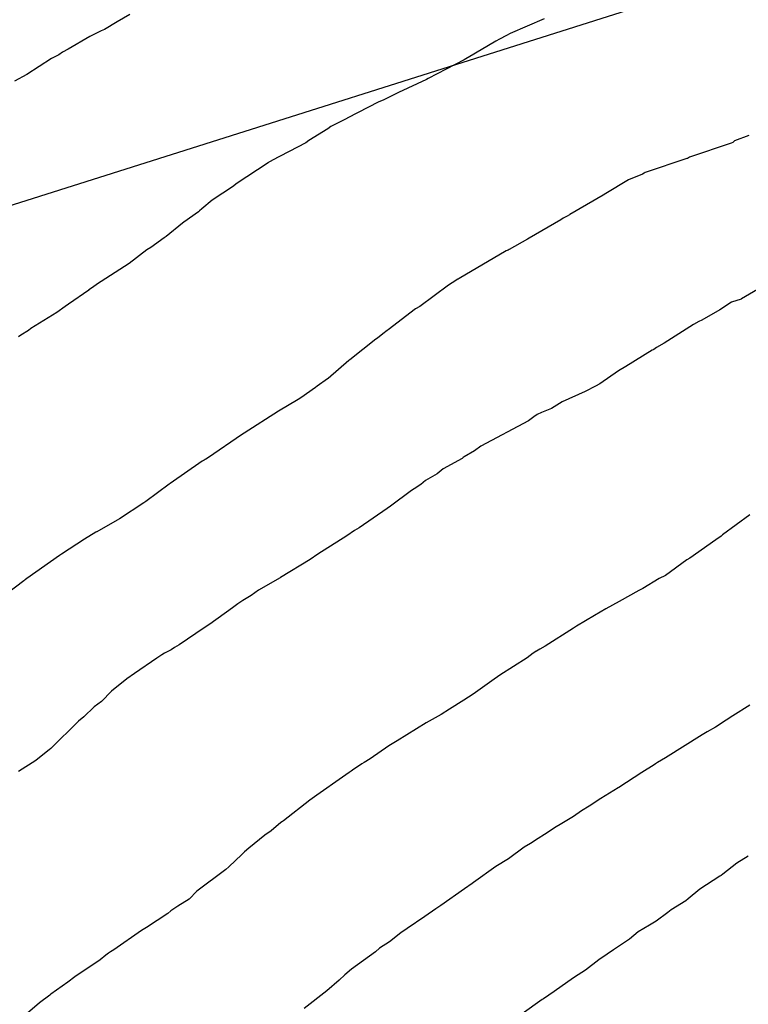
# Model space of a CAD drawing. Extents: x 158343 to 162498, y 431347 to 434500.
# Tile 191 of 248: x 159570 to 159582, y 434141 to 434158. Entities that reach past the tile are written whole.
import ezdxf

# ---------------------------------------------------------------- set-up
doc = ezdxf.new("R2010")
doc.units = 0
doc.header["$LTSCALE"] = 10
doc.header["$MEASUREMENT"] = 0
for name, color, linetype in [('000_arcering', 8, 'CONTINUOUS'), ('33_trappen en balustraden', 252, 'CONTINUOUS'), ('def. con-hoogtelijn (index)', 8, 'CONTINUOUS')]:
    doc.layers.add(name, color=color, linetype=linetype)

# ---------------------------------------------------------------- blocks, each defined once
blk = doc.blocks.new('bestaande hoogtelijnen')
at = {"layer": 'def. con-hoogtelijn (index)'}
for p, q in [((-96.118, 91.169), (-96.325, 91.048)), ((-96.118, 91.169), (-96.325, 91.048)), ((-89.268, 91.095), (-89.833, 90.852)), ((-89.268, 91.095), (-89.833, 90.852)), ((-89.268, 91.095), (-89.833, 90.852)), ((-96.536, 90.921), (-96.591, 90.896)), ((-96.536, 90.921), (-96.591, 90.896)), ((-96.325, 91.048), (-96.536, 90.921)), ((-96.325, 91.048), (-96.536, 90.921)), ((-96.775, 90.802), (-97.133, 90.592)), ((-96.775, 90.802), (-97.133, 90.592)), ((-96.591, 90.896), (-96.775, 90.802)), ((-96.591, 90.896), (-96.775, 90.802)), ((-90.01, 90.759), (-90.069, 90.725)), ((-90.01, 90.759), (-90.069, 90.725)), ((-90.01, 90.759), (-90.069, 90.725)), ((-89.891, 90.818), (-90.01, 90.759)), ((-89.891, 90.818), (-90.01, 90.759)), ((-89.891, 90.818), (-90.01, 90.759)), ((-89.833, 90.852), (-89.891, 90.818)), ((-89.833, 90.852), (-89.891, 90.818)), ((-89.833, 90.852), (-89.891, 90.818)), ((-97.133, 90.592), (-97.227, 90.543)), ((-97.133, 90.592), (-97.227, 90.543)), ((-90.069, 90.725), (-90.525, 90.458)), ((-90.069, 90.725), (-90.525, 90.458)), ((-90.069, 90.725), (-90.525, 90.458)), ((-97.412, 90.439), (-97.815, 90.175)), ((-97.412, 90.439), (-97.815, 90.175)), ((-97.286, 90.503), (-97.412, 90.439)), ((-97.286, 90.503), (-97.412, 90.439)), ((-97.227, 90.543), (-97.286, 90.503)), ((-97.227, 90.543), (-97.286, 90.503)), ((-90.593, 90.419), (-91.184, 90.111)), ((-90.593, 90.419), (-91.184, 90.111)), ((-90.593, 90.419), (-91.184, 90.111)), ((-90.536, 90.452), (-90.593, 90.419)), ((-90.536, 90.452), (-90.593, 90.419)), ((-90.536, 90.452), (-90.593, 90.419)), ((-90.529, 90.456), (-90.536, 90.452)), ((-90.529, 90.456), (-90.536, 90.452)), ((-90.529, 90.456), (-90.536, 90.452)), ((-90.525, 90.458), (-90.529, 90.456)), ((-90.525, 90.458), (-90.529, 90.456)), ((-90.525, 90.458), (-90.529, 90.456)), ((-97.815, 90.175), (-98.021, 90.067)), ((-97.815, 90.175), (-98.021, 90.067)), ((-91.216, 90.092), (-91.678, 89.881)), ((-91.216, 90.092), (-91.678, 89.881)), ((-91.216, 90.092), (-91.678, 89.881)), ((-91.184, 90.111), (-91.216, 90.092)), ((-91.184, 90.111), (-91.216, 90.092)), ((-91.184, 90.111), (-91.216, 90.092)), ((-91.762, 89.832), (-91.916, 89.759)), ((-91.762, 89.832), (-91.916, 89.759)), ((-91.762, 89.832), (-91.916, 89.759)), ((-91.678, 89.881), (-91.762, 89.832)), ((-91.678, 89.881), (-91.762, 89.832)), ((-91.678, 89.881), (-91.762, 89.832)), ((-92.014, 89.719), (-92.515, 89.458)), ((-92.014, 89.719), (-92.515, 89.458)), ((-92.014, 89.719), (-92.515, 89.458)), ((-91.916, 89.759), (-92.014, 89.719)), ((-91.916, 89.759), (-92.014, 89.719)), ((-91.916, 89.759), (-92.014, 89.719)), ((-92.531, 89.447), (-92.792, 89.315)), ((-92.531, 89.447), (-92.792, 89.315)), ((-92.531, 89.447), (-92.792, 89.315)), ((-92.525, 89.452), (-92.531, 89.447)), ((-92.525, 89.452), (-92.531, 89.447)), ((-92.525, 89.452), (-92.531, 89.447)), ((-92.515, 89.458), (-92.525, 89.452)), ((-92.515, 89.458), (-92.525, 89.452)), ((-92.515, 89.458), (-92.525, 89.452)), ((-92.792, 89.315), (-92.843, 89.276)), ((-92.792, 89.315), (-92.843, 89.276)), ((-92.792, 89.315), (-92.843, 89.276)), ((-92.843, 89.276), (-93.16, 89.086)), ((-92.843, 89.276), (-93.16, 89.086)), ((-92.843, 89.276), (-93.16, 89.086)), ((-85.888, 89.169), (-86.123, 89.078)), ((-85.888, 89.169), (-86.123, 89.078)), ((-93.209, 89.049), (-93.768, 88.756)), ((-93.209, 89.049), (-93.768, 88.756)), ((-93.209, 89.049), (-93.768, 88.756)), ((-93.16, 89.086), (-93.209, 89.049)), ((-93.16, 89.086), (-93.209, 89.049)), ((-93.16, 89.086), (-93.209, 89.049)), ((-86.179, 89.039), (-86.869, 88.809)), ((-86.179, 89.039), (-86.869, 88.809)), ((-86.155, 89.054), (-86.179, 89.039)), ((-86.155, 89.054), (-86.179, 89.039)), ((-86.123, 89.078), (-86.155, 89.054)), ((-86.123, 89.078), (-86.155, 89.054)), ((-86.899, 88.791), (-86.903, 88.79)), ((-86.899, 88.791), (-86.903, 88.79)), ((-86.869, 88.809), (-86.899, 88.791)), ((-86.869, 88.809), (-86.899, 88.791)), ((-93.83, 88.719), (-94.358, 88.368)), ((-93.83, 88.719), (-94.358, 88.368)), ((-93.83, 88.719), (-94.358, 88.368)), ((-93.821, 88.726), (-93.83, 88.719)), ((-93.821, 88.726), (-93.83, 88.719)), ((-93.821, 88.726), (-93.83, 88.719)), ((-93.807, 88.733), (-93.821, 88.726)), ((-93.807, 88.733), (-93.821, 88.726)), ((-93.807, 88.733), (-93.821, 88.726)), ((-93.776, 88.75), (-93.807, 88.733)), ((-93.776, 88.75), (-93.807, 88.733)), ((-93.776, 88.75), (-93.807, 88.733)), ((-93.768, 88.756), (-93.776, 88.75)), ((-93.768, 88.756), (-93.776, 88.75)), ((-93.768, 88.756), (-93.776, 88.75)), ((-86.912, 88.787), (-87.601, 88.557)), ((-86.912, 88.787), (-87.601, 88.557)), ((-86.903, 88.79), (-86.912, 88.787)), ((-86.903, 88.79), (-86.912, 88.787)), ((-87.646, 88.53), (-87.876, 88.437)), ((-87.646, 88.53), (-87.876, 88.437)), ((-87.619, 88.545), (-87.646, 88.53)), ((-87.619, 88.545), (-87.646, 88.53)), ((-87.601, 88.557), (-87.619, 88.545)), ((-87.601, 88.557), (-87.619, 88.545)), ((-94.404, 88.331), (-94.755, 88.102)), ((-94.404, 88.331), (-94.755, 88.102)), ((-94.404, 88.331), (-94.755, 88.102)), ((-94.358, 88.368), (-94.404, 88.331)), ((-94.358, 88.368), (-94.404, 88.331)), ((-94.358, 88.368), (-94.404, 88.331)), ((-87.876, 88.437), (-88.253, 88.209)), ((-87.876, 88.437), (-88.253, 88.209)), ((-88.297, 88.181), (-88.848, 87.862)), ((-88.297, 88.181), (-88.848, 87.862)), ((-88.253, 88.209), (-88.297, 88.181)), ((-88.253, 88.209), (-88.297, 88.181)), ((-94.755, 88.102), (-94.928, 87.955)), ((-94.755, 88.102), (-94.928, 87.955)), ((-94.755, 88.102), (-94.928, 87.955)), ((-94.983, 87.91), (-95.221, 87.737)), ((-94.983, 87.91), (-95.221, 87.737)), ((-94.983, 87.91), (-95.221, 87.737)), ((-94.965, 87.923), (-94.983, 87.91)), ((-94.965, 87.923), (-94.983, 87.91)), ((-94.965, 87.923), (-94.983, 87.91)), ((-94.928, 87.955), (-94.965, 87.923)), ((-94.928, 87.955), (-94.965, 87.923)), ((-94.928, 87.955), (-94.965, 87.923)), ((-88.889, 87.837), (-88.954, 87.801)), ((-88.889, 87.837), (-88.954, 87.801)), ((-88.853, 87.859), (-88.889, 87.837)), ((-88.853, 87.859), (-88.889, 87.837)), ((-88.848, 87.862), (-88.853, 87.859)), ((-88.848, 87.862), (-88.853, 87.859)), ((-95.247, 87.719), (-95.515, 87.498)), ((-95.247, 87.719), (-95.515, 87.498)), ((-95.247, 87.719), (-95.515, 87.498)), ((-95.221, 87.737), (-95.247, 87.719)), ((-95.221, 87.737), (-95.247, 87.719)), ((-95.221, 87.737), (-95.247, 87.719)), ((-88.994, 87.776), (-89.519, 87.474)), ((-88.994, 87.776), (-89.519, 87.474)), ((-88.954, 87.801), (-88.994, 87.776)), ((-88.954, 87.801), (-88.994, 87.776)), ((-95.515, 87.498), (-95.55, 87.477)), ((-95.515, 87.498), (-95.55, 87.477)), ((-95.515, 87.498), (-95.55, 87.477)), ((-95.55, 87.477), (-95.771, 87.318)), ((-95.55, 87.477), (-95.771, 87.318)), ((-95.55, 87.477), (-95.771, 87.318)), ((-89.547, 87.455), (-89.849, 87.285)), ((-89.547, 87.455), (-89.849, 87.285)), ((-89.519, 87.474), (-89.547, 87.455)), ((-89.519, 87.474), (-89.547, 87.455)), ((-95.832, 87.279), (-96.129, 87.056)), ((-95.832, 87.279), (-96.129, 87.056)), ((-95.832, 87.279), (-96.129, 87.056)), ((-95.771, 87.318), (-95.832, 87.279)), ((-95.771, 87.318), (-95.832, 87.279)), ((-95.771, 87.318), (-95.832, 87.279)), ((-89.899, 87.261), (-90.674, 86.804)), ((-89.899, 87.261), (-90.674, 86.804)), ((-89.865, 87.277), (-89.899, 87.261)), ((-89.865, 87.277), (-89.899, 87.261)), ((-89.849, 87.285), (-89.865, 87.277)), ((-89.849, 87.285), (-89.865, 87.277)), ((-96.129, 87.056), (-96.589, 86.759)), ((-96.129, 87.056), (-96.589, 86.759)), ((-96.129, 87.056), (-96.589, 86.759)), ((-96.648, 86.719), (-96.731, 86.658)), ((-96.648, 86.719), (-96.731, 86.658)), ((-96.648, 86.719), (-96.731, 86.658)), ((-96.589, 86.759), (-96.648, 86.719)), ((-96.589, 86.759), (-96.648, 86.719)), ((-96.589, 86.759), (-96.648, 86.719)), ((-90.849, 86.698), (-91.324, 86.342)), ((-90.849, 86.698), (-91.324, 86.342)), ((-90.79, 86.736), (-90.849, 86.698)), ((-90.79, 86.736), (-90.849, 86.698)), ((-90.695, 86.795), (-90.79, 86.736)), ((-90.695, 86.795), (-90.79, 86.736)), ((-90.689, 86.798), (-90.695, 86.795)), ((-90.689, 86.798), (-90.695, 86.795)), ((-90.674, 86.804), (-90.689, 86.798)), ((-90.674, 86.804), (-90.689, 86.798)), ((-96.794, 86.616), (-97.128, 86.383)), ((-96.794, 86.616), (-97.128, 86.383)), ((-96.794, 86.616), (-97.128, 86.383)), ((-96.792, 86.618), (-96.794, 86.616)), ((-96.792, 86.618), (-96.794, 86.616)), ((-96.792, 86.618), (-96.794, 86.616)), ((-96.731, 86.658), (-96.792, 86.618)), ((-96.731, 86.658), (-96.792, 86.618)), ((-96.731, 86.658), (-96.792, 86.618)), ((-96.731, 86.658), (-96.731, 86.658)), ((-96.731, 86.658), (-96.731, 86.658)), ((-96.731, 86.658), (-96.731, 86.658)), ((-85.679, 86.663), (-86.011, 86.468)), ((-85.679, 86.663), (-86.011, 86.468)), ((-85.679, 86.663), (-86.011, 86.468)), ((-97.128, 86.383), (-97.185, 86.343)), ((-97.128, 86.383), (-97.185, 86.343)), ((-97.128, 86.383), (-97.185, 86.343)), ((-86.173, 86.414), (-86.367, 86.291)), ((-86.173, 86.414), (-86.367, 86.291)), ((-86.173, 86.414), (-86.367, 86.291)), ((-86.014, 86.467), (-86.173, 86.414)), ((-86.014, 86.467), (-86.173, 86.414)), ((-86.014, 86.467), (-86.173, 86.414)), ((-86.012, 86.468), (-86.014, 86.467)), ((-86.012, 86.468), (-86.014, 86.467)), ((-86.012, 86.468), (-86.014, 86.467)), ((-86.011, 86.468), (-86.012, 86.468)), ((-86.011, 86.468), (-86.012, 86.468)), ((-86.011, 86.468), (-86.012, 86.468)), ((-97.32, 86.247), (-97.751, 85.979)), ((-97.32, 86.247), (-97.751, 85.979)), ((-97.32, 86.247), (-97.751, 85.979)), ((-97.185, 86.343), (-97.32, 86.247)), ((-97.185, 86.343), (-97.32, 86.247)), ((-97.185, 86.343), (-97.32, 86.247)), ((-91.396, 86.304), (-91.849, 85.956)), ((-91.396, 86.304), (-91.849, 85.956)), ((-91.324, 86.342), (-91.396, 86.304)), ((-91.324, 86.342), (-91.396, 86.304)), ((-86.367, 86.291), (-86.664, 86.119)), ((-86.367, 86.291), (-86.664, 86.119)), ((-86.367, 86.291), (-86.664, 86.119)), ((-86.804, 86.045), (-87.285, 85.74)), ((-86.804, 86.045), (-87.285, 85.74)), ((-86.804, 86.045), (-87.285, 85.74)), ((-86.717, 86.098), (-86.804, 86.045)), ((-86.717, 86.098), (-86.804, 86.045)), ((-86.717, 86.098), (-86.804, 86.045)), ((-86.664, 86.119), (-86.717, 86.098)), ((-86.664, 86.119), (-86.717, 86.098)), ((-86.664, 86.119), (-86.717, 86.098)), ((-97.914, 85.869), (-97.957, 85.841)), ((-97.914, 85.869), (-97.957, 85.841)), ((-97.914, 85.869), (-97.957, 85.841)), ((-97.792, 85.948), (-97.914, 85.869)), ((-97.792, 85.948), (-97.914, 85.869)), ((-97.792, 85.948), (-97.914, 85.869)), ((-97.751, 85.979), (-97.792, 85.948)), ((-97.751, 85.979), (-97.792, 85.948)), ((-97.751, 85.979), (-97.792, 85.948)), ((-91.936, 85.891), (-92.023, 85.82)), ((-91.936, 85.891), (-92.023, 85.82)), ((-91.865, 85.947), (-91.936, 85.891)), ((-91.865, 85.947), (-91.936, 85.891)), ((-91.849, 85.956), (-91.865, 85.947)), ((-91.849, 85.956), (-91.865, 85.947)), ((-92.052, 85.804), (-92.479, 85.462)), ((-92.052, 85.804), (-92.479, 85.462)), ((-92.023, 85.82), (-92.052, 85.804)), ((-92.023, 85.82), (-92.052, 85.804)), ((-87.285, 85.74), (-87.412, 85.667)), ((-87.285, 85.74), (-87.412, 85.667)), ((-87.285, 85.74), (-87.412, 85.667)), ((-87.483, 85.623), (-87.919, 85.351)), ((-87.483, 85.623), (-87.919, 85.351)), ((-87.483, 85.623), (-87.919, 85.351)), ((-87.468, 85.631), (-87.483, 85.623)), ((-87.468, 85.631), (-87.483, 85.623)), ((-87.468, 85.631), (-87.483, 85.623)), ((-87.459, 85.636), (-87.468, 85.631)), ((-87.459, 85.636), (-87.468, 85.631)), ((-87.459, 85.636), (-87.468, 85.631)), ((-87.412, 85.667), (-87.459, 85.636)), ((-87.412, 85.667), (-87.459, 85.636)), ((-87.412, 85.667), (-87.459, 85.636)), ((-92.496, 85.452), (-92.839, 85.156)), ((-92.496, 85.452), (-92.839, 85.156)), ((-92.479, 85.462), (-92.496, 85.452)), ((-92.479, 85.462), (-92.496, 85.452)), ((-88.04, 85.281), (-88.351, 85.068)), ((-88.04, 85.281), (-88.351, 85.068)), ((-88.04, 85.281), (-88.351, 85.068)), ((-87.919, 85.351), (-88.04, 85.281)), ((-87.919, 85.351), (-88.04, 85.281)), ((-87.919, 85.351), (-88.04, 85.281)), ((-92.849, 85.15), (-93.018, 85.028)), ((-92.849, 85.15), (-93.018, 85.028)), ((-92.839, 85.156), (-92.849, 85.15)), ((-92.839, 85.156), (-92.849, 85.15)), ((-88.351, 85.068), (-88.42, 85.028)), ((-88.351, 85.068), (-88.42, 85.028)), ((-88.351, 85.068), (-88.42, 85.028)), ((-93.049, 85.005), (-93.291, 84.836)), ((-93.049, 85.005), (-93.291, 84.836)), ((-93.018, 85.028), (-93.049, 85.005)), ((-93.018, 85.028), (-93.049, 85.005)), ((-88.594, 84.941), (-88.971, 84.767)), ((-88.594, 84.941), (-88.971, 84.767)), ((-88.594, 84.941), (-88.971, 84.767)), ((-88.42, 85.028), (-88.594, 84.941)), ((-88.42, 85.028), (-88.594, 84.941)), ((-88.42, 85.028), (-88.594, 84.941)), ((-93.333, 84.807), (-93.659, 84.615)), ((-93.333, 84.807), (-93.659, 84.615)), ((-93.291, 84.836), (-93.333, 84.807)), ((-93.291, 84.836), (-93.333, 84.807)), ((-88.971, 84.767), (-89.15, 84.662)), ((-88.971, 84.767), (-89.15, 84.662)), ((-88.971, 84.767), (-89.15, 84.662)), ((-93.659, 84.615), (-94.226, 84.252)), ((-93.659, 84.615), (-94.226, 84.252)), ((-89.315, 84.592), (-89.385, 84.558)), ((-89.315, 84.592), (-89.385, 84.558)), ((-89.315, 84.592), (-89.385, 84.558)), ((-89.15, 84.662), (-89.315, 84.592)), ((-89.15, 84.662), (-89.315, 84.592)), ((-89.15, 84.662), (-89.315, 84.592)), ((-89.53, 84.454), (-90.316, 84.039)), ((-89.53, 84.454), (-90.316, 84.039)), ((-89.53, 84.454), (-90.316, 84.039)), ((-89.42, 84.536), (-89.53, 84.454)), ((-89.42, 84.536), (-89.53, 84.454)), ((-89.42, 84.536), (-89.53, 84.454)), ((-89.407, 84.545), (-89.42, 84.536)), ((-89.407, 84.545), (-89.42, 84.536)), ((-89.407, 84.545), (-89.42, 84.536)), ((-89.385, 84.558), (-89.407, 84.545)), ((-89.385, 84.558), (-89.407, 84.545)), ((-89.385, 84.558), (-89.407, 84.545)), ((-94.226, 84.252), (-94.269, 84.224)), ((-94.226, 84.252), (-94.269, 84.224)), ((-94.269, 84.224), (-94.815, 83.85)), ((-94.269, 84.224), (-94.815, 83.85)), ((-90.42, 83.959), (-90.591, 83.861)), ((-90.42, 83.959), (-90.591, 83.861)), ((-90.42, 83.959), (-90.591, 83.861)), ((-90.316, 84.039), (-90.42, 83.959)), ((-90.316, 84.039), (-90.42, 83.959)), ((-90.316, 84.039), (-90.42, 83.959)), ((-94.918, 83.787), (-95.447, 83.423)), ((-94.918, 83.787), (-95.447, 83.423)), ((-94.885, 83.806), (-94.918, 83.787)), ((-94.885, 83.806), (-94.918, 83.787)), ((-94.868, 83.818), (-94.885, 83.806)), ((-94.868, 83.818), (-94.885, 83.806)), ((-94.86, 83.823), (-94.868, 83.818)), ((-94.86, 83.823), (-94.868, 83.818)), ((-94.815, 83.85), (-94.86, 83.823)), ((-94.815, 83.85), (-94.86, 83.823)), ((-90.627, 83.832), (-90.94, 83.662)), ((-90.627, 83.832), (-90.94, 83.662)), ((-90.627, 83.832), (-90.94, 83.662)), ((-90.607, 83.848), (-90.627, 83.832)), ((-90.607, 83.848), (-90.627, 83.832)), ((-90.607, 83.848), (-90.627, 83.832)), ((-90.591, 83.861), (-90.607, 83.848)), ((-90.591, 83.861), (-90.607, 83.848)), ((-90.591, 83.861), (-90.607, 83.848)), ((-90.94, 83.662), (-91.039, 83.583)), ((-90.94, 83.662), (-91.039, 83.583)), ((-90.94, 83.662), (-91.039, 83.583)), ((-91.229, 83.47), (-91.308, 83.402)), ((-91.229, 83.47), (-91.308, 83.402)), ((-91.229, 83.47), (-91.308, 83.402)), ((-91.039, 83.583), (-91.229, 83.47)), ((-91.039, 83.583), (-91.229, 83.47)), ((-91.039, 83.583), (-91.229, 83.47)), ((-95.467, 83.41), (-95.849, 83.123)), ((-95.467, 83.41), (-95.849, 83.123)), ((-95.459, 83.415), (-95.467, 83.41)), ((-95.459, 83.415), (-95.467, 83.41)), ((-95.447, 83.423), (-95.459, 83.415)), ((-95.447, 83.423), (-95.459, 83.415)), ((-91.459, 83.305), (-91.807, 83.048)), ((-91.459, 83.305), (-91.807, 83.048)), ((-91.459, 83.305), (-91.807, 83.048)), ((-91.42, 83.333), (-91.459, 83.305)), ((-91.42, 83.333), (-91.459, 83.305)), ((-91.42, 83.333), (-91.459, 83.305)), ((-91.308, 83.402), (-91.42, 83.333)), ((-91.308, 83.402), (-91.42, 83.333)), ((-91.308, 83.402), (-91.42, 83.333)), ((-95.883, 83.099), (-96.286, 82.839)), ((-95.883, 83.099), (-96.286, 82.839)), ((-95.849, 83.123), (-95.883, 83.099)), ((-95.849, 83.123), (-95.883, 83.099)), ((-91.863, 83.009), (-92.326, 82.687)), ((-91.863, 83.009), (-92.326, 82.687)), ((-91.863, 83.009), (-92.326, 82.687)), ((-91.807, 83.048), (-91.863, 83.009)), ((-91.807, 83.048), (-91.863, 83.009)), ((-91.807, 83.048), (-91.863, 83.009)), ((-96.324, 82.813), (-96.661, 82.625)), ((-96.324, 82.813), (-96.661, 82.625)), ((-96.286, 82.839), (-96.324, 82.813)), ((-96.286, 82.839), (-96.324, 82.813)), ((-85.874, 82.901), (-86.322, 82.571)), ((-85.874, 82.901), (-86.322, 82.571)), ((-96.676, 82.616), (-96.864, 82.499)), ((-96.676, 82.616), (-96.864, 82.499)), ((-96.666, 82.622), (-96.676, 82.616)), ((-96.666, 82.622), (-96.676, 82.616)), ((-96.661, 82.625), (-96.666, 82.622)), ((-96.661, 82.625), (-96.666, 82.622)), ((-92.402, 82.643), (-92.532, 82.559)), ((-92.402, 82.643), (-92.532, 82.559)), ((-92.402, 82.643), (-92.532, 82.559)), ((-92.326, 82.687), (-92.402, 82.643)), ((-92.326, 82.687), (-92.402, 82.643)), ((-92.326, 82.687), (-92.402, 82.643)), ((-96.864, 82.499), (-97.244, 82.256)), ((-96.864, 82.499), (-97.244, 82.256)), ((-92.532, 82.559), (-93.011, 82.252)), ((-92.532, 82.559), (-93.011, 82.252)), ((-92.532, 82.559), (-93.011, 82.252)), ((-86.436, 82.491), (-86.864, 82.187)), ((-86.436, 82.491), (-86.864, 82.187)), ((-86.348, 82.551), (-86.436, 82.491)), ((-86.348, 82.551), (-86.436, 82.491)), ((-86.322, 82.571), (-86.348, 82.551)), ((-86.322, 82.571), (-86.348, 82.551)), ((-97.277, 82.233), (-97.816, 81.853)), ((-97.277, 82.233), (-97.816, 81.853)), ((-97.244, 82.256), (-97.277, 82.233)), ((-97.244, 82.256), (-97.277, 82.233)), ((-93.137, 82.166), (-93.625, 81.868)), ((-93.137, 82.166), (-93.625, 81.868)), ((-93.137, 82.166), (-93.625, 81.868)), ((-93.011, 82.252), (-93.137, 82.166)), ((-93.011, 82.252), (-93.137, 82.166)), ((-93.011, 82.252), (-93.137, 82.166)), ((-86.913, 82.162), (-87.263, 81.903)), ((-86.913, 82.162), (-87.263, 81.903)), ((-86.864, 82.187), (-86.913, 82.162)), ((-86.864, 82.187), (-86.913, 82.162)), ((-97.864, 81.812), (-98.39, 81.417)), ((-97.864, 81.812), (-98.39, 81.417)), ((-97.849, 81.827), (-97.864, 81.812)), ((-97.849, 81.827), (-97.864, 81.812)), ((-97.845, 81.83), (-97.849, 81.827)), ((-97.845, 81.83), (-97.849, 81.827)), ((-97.839, 81.834), (-97.845, 81.83)), ((-97.839, 81.834), (-97.845, 81.83)), ((-97.816, 81.853), (-97.839, 81.834)), ((-97.816, 81.853), (-97.839, 81.834)), ((-93.631, 81.864), (-93.99, 81.658)), ((-93.631, 81.864), (-93.99, 81.658)), ((-93.631, 81.864), (-93.99, 81.658)), ((-93.627, 81.866), (-93.631, 81.864)), ((-93.627, 81.866), (-93.631, 81.864)), ((-93.627, 81.866), (-93.631, 81.864)), ((-93.625, 81.868), (-93.627, 81.866)), ((-93.625, 81.868), (-93.627, 81.866)), ((-93.625, 81.868), (-93.627, 81.866)), ((-87.37, 81.854), (-87.639, 81.685)), ((-87.37, 81.854), (-87.639, 81.685)), ((-87.263, 81.903), (-87.37, 81.854)), ((-87.263, 81.903), (-87.37, 81.854)), ((-93.99, 81.658), (-94.112, 81.573)), ((-93.99, 81.658), (-94.112, 81.573)), ((-93.99, 81.658), (-94.112, 81.573)), ((-87.706, 81.656), (-88.028, 81.47)), ((-87.706, 81.656), (-88.028, 81.47)), ((-87.686, 81.666), (-87.706, 81.656)), ((-87.686, 81.666), (-87.706, 81.656)), ((-87.639, 81.685), (-87.686, 81.666)), ((-87.639, 81.685), (-87.686, 81.666)), ((-94.246, 81.487), (-94.332, 81.431)), ((-94.246, 81.487), (-94.332, 81.431)), ((-94.246, 81.487), (-94.332, 81.431)), ((-94.112, 81.573), (-94.246, 81.487)), ((-94.112, 81.573), (-94.246, 81.487)), ((-94.112, 81.573), (-94.246, 81.487)), ((-94.42, 81.365), (-94.796, 81.097)), ((-94.42, 81.365), (-94.796, 81.097)), ((-94.42, 81.365), (-94.796, 81.097)), ((-94.332, 81.431), (-94.42, 81.365)), ((-94.332, 81.431), (-94.42, 81.365)), ((-94.332, 81.431), (-94.42, 81.365)), ((-88.251, 81.353), (-88.436, 81.239)), ((-88.251, 81.353), (-88.436, 81.239)), ((-88.028, 81.47), (-88.251, 81.353)), ((-88.028, 81.47), (-88.251, 81.353)), ((-88.436, 81.239), (-88.737, 81.062)), ((-88.436, 81.239), (-88.737, 81.062)), ((-94.889, 81.037), (-95.299, 80.756)), ((-94.889, 81.037), (-95.299, 80.756)), ((-94.889, 81.037), (-95.299, 80.756)), ((-94.796, 81.097), (-94.889, 81.037)), ((-94.796, 81.097), (-94.889, 81.037)), ((-94.796, 81.097), (-94.889, 81.037)), ((-88.785, 81.034), (-89.253, 80.733)), ((-88.785, 81.034), (-89.253, 80.733)), ((-88.737, 81.062), (-88.785, 81.034)), ((-88.737, 81.062), (-88.785, 81.034)), ((-95.435, 80.676), (-95.54, 80.618)), ((-95.435, 80.676), (-95.54, 80.618)), ((-95.435, 80.676), (-95.54, 80.618)), ((-95.377, 80.713), (-95.435, 80.676)), ((-95.377, 80.713), (-95.435, 80.676)), ((-95.377, 80.713), (-95.435, 80.676)), ((-95.299, 80.756), (-95.377, 80.713)), ((-95.299, 80.756), (-95.377, 80.713)), ((-95.299, 80.756), (-95.377, 80.713)), ((-89.341, 80.685), (-89.395, 80.654)), ((-89.341, 80.685), (-89.395, 80.654)), ((-89.253, 80.733), (-89.341, 80.685)), ((-89.253, 80.733), (-89.341, 80.685)), ((-95.671, 80.535), (-96.04, 80.281)), ((-95.671, 80.535), (-96.04, 80.281)), ((-95.671, 80.535), (-96.04, 80.281)), ((-95.584, 80.591), (-95.671, 80.535)), ((-95.584, 80.591), (-95.671, 80.535)), ((-95.584, 80.591), (-95.671, 80.535)), ((-95.54, 80.618), (-95.584, 80.591)), ((-95.54, 80.618), (-95.584, 80.591)), ((-95.54, 80.618), (-95.584, 80.591)), ((-89.552, 80.544), (-90.004, 80.253)), ((-89.552, 80.544), (-90.004, 80.253)), ((-89.453, 80.617), (-89.552, 80.544)), ((-89.453, 80.617), (-89.552, 80.544)), ((-89.422, 80.636), (-89.453, 80.617)), ((-89.422, 80.636), (-89.453, 80.617)), ((-89.401, 80.65), (-89.422, 80.636)), ((-89.401, 80.65), (-89.422, 80.636)), ((-89.395, 80.654), (-89.401, 80.65)), ((-89.395, 80.654), (-89.401, 80.65)), ((-96.164, 80.193), (-96.418, 79.99)), ((-96.164, 80.193), (-96.418, 79.99)), ((-96.164, 80.193), (-96.418, 79.99)), ((-96.04, 80.281), (-96.164, 80.193)), ((-96.04, 80.281), (-96.164, 80.193)), ((-96.04, 80.281), (-96.164, 80.193)), ((-90.004, 80.253), (-90.135, 80.162)), ((-90.004, 80.253), (-90.135, 80.162)), ((-90.135, 80.162), (-90.444, 79.94)), ((-90.135, 80.162), (-90.444, 79.94)), ((-96.42, 79.989), (-96.582, 79.822)), ((-96.42, 79.989), (-96.582, 79.822)), ((-96.42, 79.989), (-96.582, 79.822)), ((-96.418, 79.99), (-96.42, 79.989)), ((-96.418, 79.99), (-96.42, 79.989)), ((-96.418, 79.99), (-96.42, 79.989)), ((-96.42, 79.989), (-96.42, 79.989)), ((-96.42, 79.989), (-96.42, 79.989)), ((-96.42, 79.989), (-96.42, 79.989)), ((-90.444, 79.94), (-90.596, 79.845)), ((-90.444, 79.94), (-90.596, 79.845)), ((-96.704, 79.731), (-96.873, 79.569)), ((-96.704, 79.731), (-96.873, 79.569)), ((-96.704, 79.731), (-96.873, 79.569)), ((-96.582, 79.822), (-96.704, 79.731)), ((-96.582, 79.822), (-96.704, 79.731)), ((-96.582, 79.822), (-96.704, 79.731)), ((-90.836, 79.693), (-90.972, 79.606)), ((-90.836, 79.693), (-90.972, 79.606)), ((-90.596, 79.845), (-90.836, 79.693)), ((-90.596, 79.845), (-90.836, 79.693)), ((-85.87, 79.757), (-86.15, 79.582)), ((-85.87, 79.757), (-86.15, 79.582)), ((-85.87, 79.757), (-86.15, 79.582)), ((-96.873, 79.569), (-96.966, 79.493)), ((-96.873, 79.569), (-96.966, 79.493)), ((-96.873, 79.569), (-96.966, 79.493)), ((-90.972, 79.606), (-91.22, 79.469)), ((-90.972, 79.606), (-91.22, 79.469)), ((-86.15, 79.582), (-86.265, 79.51)), ((-86.15, 79.582), (-86.265, 79.51)), ((-86.15, 79.582), (-86.265, 79.51)), ((-96.966, 79.493), (-97.42, 79.042)), ((-96.966, 79.493), (-97.42, 79.042)), ((-96.966, 79.493), (-97.42, 79.042)), ((-91.22, 79.469), (-91.699, 79.17)), ((-91.22, 79.469), (-91.699, 79.17)), ((-86.441, 79.396), (-86.579, 79.317)), ((-86.441, 79.396), (-86.579, 79.317)), ((-86.441, 79.396), (-86.579, 79.317)), ((-86.265, 79.51), (-86.441, 79.396)), ((-86.265, 79.51), (-86.441, 79.396)), ((-86.265, 79.51), (-86.441, 79.396)), ((-86.659, 79.268), (-87.266, 78.89)), ((-86.659, 79.268), (-87.266, 78.89)), ((-86.659, 79.268), (-87.266, 78.89)), ((-86.579, 79.317), (-86.659, 79.268)), ((-86.579, 79.317), (-86.659, 79.268)), ((-86.579, 79.317), (-86.659, 79.268)), ((-97.42, 79.042), (-97.447, 79.023)), ((-97.42, 79.042), (-97.447, 79.023)), ((-97.42, 79.042), (-97.447, 79.023)), ((-91.837, 79.086), (-92.143, 78.873)), ((-91.837, 79.086), (-92.143, 78.873)), ((-91.699, 79.17), (-91.837, 79.086)), ((-91.699, 79.17), (-91.837, 79.086)), ((-97.633, 78.874), (-97.671, 78.847)), ((-97.633, 78.874), (-97.671, 78.847)), ((-97.633, 78.874), (-97.671, 78.847)), ((-97.447, 79.023), (-97.633, 78.874)), ((-97.447, 79.023), (-97.633, 78.874)), ((-97.447, 79.023), (-97.633, 78.874)), ((-92.143, 78.873), (-92.244, 78.815)), ((-92.143, 78.873), (-92.244, 78.815)), ((-87.266, 78.89), (-87.395, 78.814)), ((-87.266, 78.89), (-87.395, 78.814)), ((-87.266, 78.89), (-87.395, 78.814)), ((-97.671, 78.847), (-97.957, 78.662)), ((-97.671, 78.847), (-97.957, 78.662)), ((-97.671, 78.847), (-97.957, 78.662)), ((-92.282, 78.791), (-92.437, 78.686)), ((-92.282, 78.791), (-92.437, 78.686)), ((-92.244, 78.815), (-92.282, 78.791)), ((-92.244, 78.815), (-92.282, 78.791)), ((-87.454, 78.775), (-87.654, 78.646)), ((-87.454, 78.775), (-87.654, 78.646)), ((-87.454, 78.775), (-87.654, 78.646)), ((-87.431, 78.791), (-87.454, 78.775)), ((-87.431, 78.791), (-87.454, 78.775)), ((-87.431, 78.791), (-87.454, 78.775)), ((-87.395, 78.814), (-87.431, 78.791)), ((-87.395, 78.814), (-87.431, 78.791)), ((-87.395, 78.814), (-87.431, 78.791)), ((-92.6, 78.569), (-93.023, 78.272)), ((-92.6, 78.569), (-93.023, 78.272)), ((-92.494, 78.645), (-92.6, 78.569)), ((-92.494, 78.645), (-92.6, 78.569)), ((-92.461, 78.67), (-92.494, 78.645)), ((-92.461, 78.67), (-92.494, 78.645)), ((-92.437, 78.686), (-92.461, 78.67)), ((-92.437, 78.686), (-92.461, 78.67)), ((-87.654, 78.646), (-88.038, 78.402)), ((-87.654, 78.646), (-88.038, 78.402)), ((-87.654, 78.646), (-88.038, 78.402)), ((-88.049, 78.394), (-88.333, 78.217)), ((-88.049, 78.394), (-88.333, 78.217)), ((-88.049, 78.394), (-88.333, 78.217)), ((-88.04, 78.4), (-88.049, 78.394)), ((-88.04, 78.4), (-88.049, 78.394)), ((-88.04, 78.4), (-88.049, 78.394)), ((-88.038, 78.402), (-88.04, 78.4)), ((-88.038, 78.402), (-88.04, 78.4)), ((-88.038, 78.402), (-88.04, 78.4)), ((-93.023, 78.272), (-93.139, 78.193)), ((-93.023, 78.272), (-93.139, 78.193)), ((-93.139, 78.193), (-93.574, 77.85)), ((-93.139, 78.193), (-93.574, 77.85)), ((-88.526, 78.092), (-88.654, 78.014)), ((-88.526, 78.092), (-88.654, 78.014)), ((-88.526, 78.092), (-88.654, 78.014)), ((-88.333, 78.217), (-88.526, 78.092)), ((-88.333, 78.217), (-88.526, 78.092)), ((-88.333, 78.217), (-88.526, 78.092)), ((-88.786, 77.919), (-89.007, 77.791)), ((-88.786, 77.919), (-89.007, 77.791)), ((-88.786, 77.919), (-89.007, 77.791)), ((-88.654, 78.014), (-88.786, 77.919)), ((-88.654, 78.014), (-88.786, 77.919)), ((-88.654, 78.014), (-88.786, 77.919)), ((-93.621, 77.823), (-93.779, 77.685)), ((-93.621, 77.823), (-93.779, 77.685)), ((-93.591, 77.84), (-93.621, 77.823)), ((-93.591, 77.84), (-93.621, 77.823)), ((-93.574, 77.85), (-93.591, 77.84)), ((-93.574, 77.85), (-93.591, 77.84)), ((-89.072, 77.751), (-89.265, 77.625)), ((-89.072, 77.751), (-89.265, 77.625)), ((-89.072, 77.751), (-89.265, 77.625)), ((-89.007, 77.791), (-89.072, 77.751)), ((-89.007, 77.791), (-89.072, 77.751)), ((-89.007, 77.791), (-89.072, 77.751)), ((-93.883, 77.613), (-94.147, 77.396)), ((-93.883, 77.613), (-94.147, 77.396)), ((-93.779, 77.685), (-93.883, 77.613)), ((-93.779, 77.685), (-93.883, 77.613)), ((-89.265, 77.625), (-89.368, 77.559)), ((-89.265, 77.625), (-89.368, 77.559)), ((-89.265, 77.625), (-89.368, 77.559)), ((-89.6, 77.416), (-89.861, 77.221)), ((-89.6, 77.416), (-89.861, 77.221)), ((-89.6, 77.416), (-89.861, 77.221)), ((-89.494, 77.475), (-89.6, 77.416)), ((-89.494, 77.475), (-89.6, 77.416)), ((-89.494, 77.475), (-89.6, 77.416)), ((-89.368, 77.559), (-89.494, 77.475)), ((-89.368, 77.559), (-89.494, 77.475)), ((-89.368, 77.559), (-89.494, 77.475)), ((-94.265, 77.291), (-94.482, 77.091)), ((-94.265, 77.291), (-94.482, 77.091)), ((-94.219, 77.339), (-94.265, 77.291)), ((-94.219, 77.339), (-94.265, 77.291)), ((-94.147, 77.396), (-94.219, 77.339)), ((-94.147, 77.396), (-94.219, 77.339)), ((-85.899, 77.266), (-86.084, 77.152)), ((-85.899, 77.266), (-86.084, 77.152)), ((-94.482, 77.091), (-94.53, 77.045)), ((-94.482, 77.091), (-94.53, 77.045)), ((-90.066, 77.093), (-90.436, 76.832)), ((-90.066, 77.093), (-90.436, 76.832)), ((-90.066, 77.093), (-90.436, 76.832)), ((-89.861, 77.221), (-90.066, 77.093)), ((-89.861, 77.221), (-90.066, 77.093)), ((-89.861, 77.221), (-90.066, 77.093)), ((-86.084, 77.152), (-86.317, 76.966)), ((-86.084, 77.152), (-86.317, 76.966)), ((-94.53, 77.045), (-95.006, 76.685)), ((-94.53, 77.045), (-95.006, 76.685)), ((-86.368, 76.933), (-86.696, 76.723)), ((-86.368, 76.933), (-86.696, 76.723)), ((-86.348, 76.946), (-86.368, 76.933)), ((-86.348, 76.946), (-86.368, 76.933)), ((-86.317, 76.966), (-86.348, 76.946)), ((-86.317, 76.966), (-86.348, 76.946)), ((-90.457, 76.817), (-90.588, 76.726)), ((-90.457, 76.817), (-90.588, 76.726)), ((-90.457, 76.817), (-90.588, 76.726)), ((-90.436, 76.832), (-90.457, 76.817)), ((-90.436, 76.832), (-90.457, 76.817)), ((-90.436, 76.832), (-90.457, 76.817)), ((-95.006, 76.685), (-95.134, 76.558)), ((-95.006, 76.685), (-95.134, 76.558)), ((-90.588, 76.726), (-90.978, 76.45)), ((-90.588, 76.726), (-90.978, 76.45)), ((-90.588, 76.726), (-90.978, 76.45)), ((-86.696, 76.723), (-86.892, 76.56)), ((-86.696, 76.723), (-86.892, 76.56)), ((-95.32, 76.441), (-95.436, 76.362)), ((-95.32, 76.441), (-95.436, 76.362)), ((-95.134, 76.558), (-95.32, 76.441)), ((-95.134, 76.558), (-95.32, 76.441)), ((-90.978, 76.45), (-91.044, 76.405)), ((-90.978, 76.45), (-91.044, 76.405)), ((-90.978, 76.45), (-91.044, 76.405)), ((-86.931, 76.529), (-87.174, 76.377)), ((-86.931, 76.529), (-87.174, 76.377)), ((-86.892, 76.56), (-86.931, 76.529)), ((-86.892, 76.56), (-86.931, 76.529)), ((-95.489, 76.32), (-95.84, 76.089)), ((-95.489, 76.32), (-95.84, 76.089)), ((-95.436, 76.362), (-95.489, 76.32)), ((-95.436, 76.362), (-95.489, 76.32)), ((-91.059, 76.394), (-91.24, 76.267)), ((-91.059, 76.394), (-91.24, 76.267)), ((-91.059, 76.394), (-91.24, 76.267)), ((-91.044, 76.405), (-91.059, 76.394)), ((-91.044, 76.405), (-91.059, 76.394)), ((-91.044, 76.405), (-91.059, 76.394)), ((-87.224, 76.338), (-87.417, 76.192)), ((-87.224, 76.338), (-87.417, 76.192)), ((-87.174, 76.377), (-87.224, 76.338)), ((-87.174, 76.377), (-87.224, 76.338)), ((-91.24, 76.267), (-91.531, 76.071)), ((-91.24, 76.267), (-91.531, 76.071)), ((-91.24, 76.267), (-91.531, 76.071)), ((-87.527, 76.125), (-87.716, 76.016)), ((-87.527, 76.125), (-87.716, 76.016)), ((-87.417, 76.192), (-87.527, 76.125)), ((-87.417, 76.192), (-87.527, 76.125)), ((-95.921, 76.036), (-96.379, 75.717)), ((-95.921, 76.036), (-96.379, 75.717)), ((-95.84, 76.089), (-95.921, 76.036)), ((-95.84, 76.089), (-95.921, 76.036)), ((-91.638, 75.998), (-91.824, 75.851)), ((-91.638, 75.998), (-91.824, 75.851)), ((-91.638, 75.998), (-91.824, 75.851)), ((-91.531, 76.071), (-91.638, 75.998)), ((-91.531, 76.071), (-91.638, 75.998)), ((-91.531, 76.071), (-91.638, 75.998)), ((-87.716, 76.016), (-87.862, 75.894)), ((-87.716, 76.016), (-87.862, 75.894)), ((-91.824, 75.851), (-91.99, 75.745)), ((-91.824, 75.851), (-91.99, 75.745)), ((-91.824, 75.851), (-91.99, 75.745)), ((-88.027, 75.786), (-88.122, 75.72)), ((-88.027, 75.786), (-88.122, 75.72)), ((-87.862, 75.894), (-88.027, 75.786)), ((-87.862, 75.894), (-88.027, 75.786)), ((-96.511, 75.629), (-96.603, 75.555)), ((-96.511, 75.629), (-96.603, 75.555)), ((-96.468, 75.661), (-96.511, 75.629)), ((-96.468, 75.661), (-96.511, 75.629)), ((-96.435, 75.684), (-96.468, 75.661)), ((-96.435, 75.684), (-96.468, 75.661)), ((-96.379, 75.717), (-96.435, 75.684)), ((-96.379, 75.717), (-96.435, 75.684)), ((-92.058, 75.685), (-92.452, 75.399)), ((-92.058, 75.685), (-92.452, 75.399)), ((-92.058, 75.685), (-92.452, 75.399)), ((-91.99, 75.745), (-92.058, 75.685)), ((-91.99, 75.745), (-92.058, 75.685)), ((-91.99, 75.745), (-92.058, 75.685)), ((-88.23, 75.648), (-88.364, 75.553)), ((-88.23, 75.648), (-88.364, 75.553)), ((-88.122, 75.72), (-88.23, 75.648)), ((-88.122, 75.72), (-88.23, 75.648)), ((-96.603, 75.555), (-97.026, 75.275)), ((-96.603, 75.555), (-97.026, 75.275)), ((-88.364, 75.553), (-88.587, 75.385)), ((-88.364, 75.553), (-88.587, 75.385)), ((-92.565, 75.306), (-92.659, 75.22)), ((-92.565, 75.306), (-92.659, 75.22)), ((-92.565, 75.306), (-92.659, 75.22)), ((-92.452, 75.399), (-92.565, 75.306)), ((-92.452, 75.399), (-92.565, 75.306)), ((-92.452, 75.399), (-92.565, 75.306)), ((-88.71, 75.308), (-88.787, 75.255)), ((-88.71, 75.308), (-88.787, 75.255)), ((-88.587, 75.385), (-88.71, 75.308)), ((-88.587, 75.385), (-88.71, 75.308)), ((-97.142, 75.183), (-97.422, 74.984)), ((-97.142, 75.183), (-97.422, 74.984)), ((-97.026, 75.275), (-97.142, 75.183)), ((-97.026, 75.275), (-97.142, 75.183)), ((-92.659, 75.22), (-92.862, 75.043)), ((-92.659, 75.22), (-92.862, 75.043)), ((-92.659, 75.22), (-92.862, 75.043)), ((-88.787, 75.255), (-89.104, 75.031)), ((-88.787, 75.255), (-89.104, 75.031)), ((-97.436, 74.972), (-97.607, 74.844)), ((-97.436, 74.972), (-97.607, 74.844)), ((-97.43, 74.978), (-97.436, 74.972)), ((-97.43, 74.978), (-97.436, 74.972)), ((-97.422, 74.984), (-97.43, 74.978)), ((-97.422, 74.984), (-97.43, 74.978)), ((-92.862, 75.043), (-93.235, 74.749)), ((-92.862, 75.043), (-93.235, 74.749)), ((-92.862, 75.043), (-93.235, 74.749)), ((-89.104, 75.031), (-89.282, 74.911)), ((-89.104, 75.031), (-89.282, 74.911)), ((-97.607, 74.844), (-97.808, 74.674)), ((-97.607, 74.844), (-97.808, 74.674)), ((-89.3, 74.898), (-89.635, 74.662)), ((-89.3, 74.898), (-89.635, 74.662)), ((-89.282, 74.911), (-89.3, 74.898)), ((-89.282, 74.911), (-89.3, 74.898))]:
    blk.add_line(p, q, dxfattribs=at)

msp = doc.modelspace()

# ---------------------------------------------------------------- linework, layer by layer
at = {"layer": '33_trappen en balustraden', "flags": 128}
msp.add_lwpolyline([(159519.236, 434129.18), (159522.87, 434133.11), (159525.93, 434135.48), (159532.59, 434139.32), (159539.07, 434143.37), (159545.04, 434146.49), (159551.34, 434148.68), (159557.37, 434150.69), (159568.56, 434154.08), (159582.21, 434158.4), (159595.05, 434162.9), (159606.84, 434166.26), (159617.19, 434169.59), (159626.07, 434172.56)], dxfattribs=at)

# ---------------------------------------------------------------- block references
at = {"layer": '000_arcering'}
msp.add_blockref('bestaande hoogtelijnen', (159667.804, 434066.432), dxfattribs=at)

doc.saveas('drawing.dxf')
